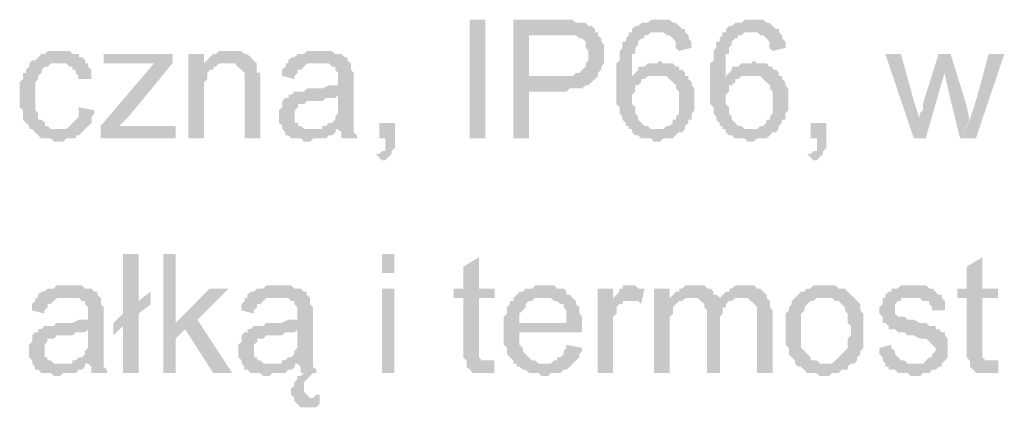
# Model space of a CAD drawing. Header units: millimetres. Extents: x -523 to 1404227, y -783705 to 1038705.
# Tile 130 of 256: x 406838 to 408171, y 227948 to 228473. Entities that reach past the tile are written whole.
import ezdxf

# ---------------------------------------------------------------- set-up
doc = ezdxf.new("R2010")
doc.units = ezdxf.units.MM
doc.linetypes.add('ACAD_ISO08W100', pattern=[36, 24, -3, 6, -3])
doc.layers.add('!!ELEKTRYKA', color=7, linetype='Continuous')

msp = doc.modelspace()

# ---------------------------------------------------------------- hatches: boundary and pattern name
at = {"layer": '!!ELEKTRYKA', "linetype": 'ACAD_ISO08W100'}
for points in [[(407565.16, 228472.92), (407506.24, 228472.92), (407506.24, 228312.04), (407527.41, 228312.04), (407527.41, 228375.55), (407569.77, 228375.55), (407574.37, 228375.55), (407578.05, 228375.55), (407582.66, 228379.78), (407586.34, 228379.78), (407590.95, 228379.78), (407595.55, 228379.78), (407599.23, 228379.78), (407603.84, 228384.02), (407607.52, 228384.02), (407612.12, 228388.25), (407612.12, 228388.25), (407616.73, 228392.48), (407616.73, 228392.48), (407527.41, 228396.72), (407527.41, 228451.75), (407569.77, 228451.75), (407620.41, 228455.99), (407616.73, 228455.99), (407616.73, 228460.22), (407612.12, 228464.45), (407607.52, 228464.45), (407603.84, 228468.68), (407599.23, 228468.68), (407595.55, 228468.68), (407590.95, 228468.68), (407590.95, 228468.68), (407586.34, 228472.92), (407582.66, 228472.92), (407578.05, 228472.92), (407574.37, 228472.92)], [(407704.73, 228472.92), (407701.05, 228472.92), (407696.45, 228472.92), (407692.77, 228472.92), (407688.17, 228468.69), (407683.57, 228468.69), (407679.89, 228468.69), (407675.3, 228464.46), (407671.62, 228464.46), (407667.02, 228460.22), (407667.02, 228455.99), (407701.05, 228455.99), (407701.05, 228455.99), (407704.73, 228455.99), (407709.33, 228455.99), (407713.93, 228451.76), (407717.61, 228451.76), (407722.2, 228447.52), (407722.2, 228447.52), (407725.88, 228443.29), (407725.88, 228439.05), (407725.88, 228434.82), (407730.48, 228430.58), (407747.04, 228434.82), (407747.04, 228434.82), (407747.04, 228439.05), (407747.04, 228443.29), (407743.36, 228447.52), (407743.36, 228451.76), (407738.76, 228455.99), (407738.76, 228460.22), (407735.08, 228460.22), (407730.48, 228464.46), (407730.48, 228464.46), (407725.88, 228468.69), (407722.2, 228468.69), (407717.61, 228472.92), (407713.93, 228472.92), (407709.33, 228472.92)], [(407831.67, 228472.92), (407827.99, 228472.92), (407823.39, 228472.92), (407819.72, 228472.92), (407815.12, 228468.69), (407810.53, 228468.69), (407806.85, 228468.69), (407802.26, 228464.46), (407798.58, 228464.46), (407793.99, 228460.22), (407793.99, 228455.99), (407827.99, 228455.99), (407827.99, 228455.99), (407831.67, 228455.99), (407836.26, 228455.99), (407840.86, 228451.76), (407844.53, 228451.76), (407849.13, 228447.52), (407849.13, 228447.52), (407852.8, 228443.29), (407852.8, 228439.06), (407852.8, 228434.82), (407857.4, 228430.58), (407874.86, 228434.82), (407874.86, 228434.82), (407874.86, 228439.06), (407874.86, 228443.29), (407870.26, 228447.52), (407870.26, 228451.76), (407865.67, 228455.99), (407865.67, 228460.22), (407861.99, 228460.22), (407857.4, 228464.46), (407857.4, 228464.46), (407852.8, 228468.69), (407849.13, 228468.69), (407844.53, 228472.92), (407840.86, 228472.92), (407836.26, 228472.92)], [(407620.61, 228455.98), (407569.98, 228451.74), (407569.98, 228451.74), (407578.26, 228451.74), (407582.86, 228451.74), (407586.55, 228451.74), (407586.55, 228451.74), (407591.15, 228451.74), (407595.75, 228447.51), (407599.44, 228447.51), (407604.04, 228443.28), (407604.04, 228443.28), (407604.04, 228439.05), (407604.04, 228434.81), (407607.72, 228430.58), (407607.72, 228426.34), (407607.72, 228422.11), (407607.72, 228417.87), (407604.04, 228413.65), (407604.04, 228409.41), (407599.44, 228405.18), (407599.44, 228405.18), (407595.75, 228400.94), (407591.15, 228400.94), (407586.55, 228396.71), (407582.86, 228396.71), (407578.26, 228396.71), (407574.58, 228396.71), (407569.98, 228396.71), (407527.63, 228396.71), (407616.93, 228392.47), (407620.61, 228396.71), (407620.61, 228400.94), (407625.21, 228405.18), (407625.21, 228409.41), (407628.9, 228413.65), (407628.9, 228417.87), (407628.9, 228422.11), (407628.9, 228426.34), (407628.9, 228426.34), (407628.9, 228430.58), (407628.9, 228434.81), (407628.9, 228439.05), (407625.21, 228443.28), (407625.21, 228447.51), (407620.61, 228451.74)], [(407666.78, 228456), (407662.18, 228456), (407662.18, 228456), (407662.18, 228451.76), (407658.5, 228447.53), (407658.5, 228443.29), (407653.9, 228443.29), (407653.9, 228439.06), (407653.9, 228434.83), (407650.23, 228430.59), (407650.23, 228426.36), (407650.23, 228422.13), (407650.23, 228417.9), (407645.63, 228413.66), (407645.63, 228409.42), (407645.63, 228405.19), (407645.63, 228396.73), (407645.63, 228392.5), (407645.63, 228388.26), (407645.63, 228384.02), (407645.63, 228379.79), (407645.63, 228375.56), (407645.63, 228371.33), (407645.63, 228362.86), (407645.63, 228358.63), (407650.23, 228354.39), (407650.23, 228350.16), (407650.23, 228345.92), (407653.9, 228341.69), (407653.9, 228337.46), (407653.9, 228337.46), (407658.5, 228333.23), (407658.5, 228328.99), (407662.18, 228328.99), (407662.18, 228324.75), (407666.78, 228324.75), (407666.78, 228320.52), (407671.38, 228316.29), (407675.06, 228316.29), (407679.66, 228312.06), (407683.34, 228312.06), (407687.94, 228312.06), (407692.54, 228312.06), (407696.22, 228307.82), (407700.82, 228307.82), (407700.82, 228307.82), (407704.5, 228307.82), (407709.1, 228312.06), (407713.7, 228312.06), (407717.38, 228312.06), (407721.98, 228312.06), (407725.66, 228316.29), (407725.66, 228316.29), (407730.26, 228320.52), (407734.86, 228320.52), (407738.54, 228324.75), (407700.82, 228324.75), (407696.22, 228324.75), (407692.54, 228324.75), (407687.94, 228328.99), (407683.34, 228328.99), (407683.34, 228328.99), (407679.66, 228333.23), (407675.06, 228337.46), (407675.06, 228341.69), (407671.38, 228345.92), (407671.38, 228345.92), (407671.38, 228350.16), (407671.38, 228354.39), (407666.78, 228358.63), (407666.78, 228362.86), (407666.78, 228367.09), (407666.78, 228371.33), (407671.38, 228375.56), (407671.38, 228379.79), (407671.38, 228384.02), (407675.06, 228384.02), (407679.66, 228388.26), (407679.66, 228392.5), (407683.34, 228392.5), (407666.78, 228392.5), (407666.78, 228396.73), (407666.78, 228400.96), (407666.78, 228409.42), (407666.78, 228413.66), (407666.78, 228417.9), (407666.78, 228422.13), (407666.78, 228426.36), (407671.38, 228426.36), (407671.38, 228430.59), (407671.38, 228434.83), (407675.06, 228439.06), (407675.06, 228443.29), (407679.66, 228447.53), (407683.34, 228447.53), (407683.34, 228451.76), (407687.94, 228451.76), (407692.54, 228456), (407696.22, 228456), (407700.82, 228456)], [(407793.74, 228456), (407789.14, 228456), (407789.14, 228456), (407789.14, 228451.76), (407785.46, 228447.53), (407785.46, 228443.29), (407780.87, 228443.29), (407780.87, 228439.06), (407780.87, 228434.83), (407777.19, 228430.59), (407777.19, 228426.36), (407777.19, 228422.13), (407777.19, 228417.9), (407772.6, 228413.66), (407772.6, 228409.42), (407772.6, 228405.2), (407772.6, 228396.73), (407772.6, 228392.49), (407772.6, 228388.26), (407772.6, 228384.03), (407772.6, 228379.79), (407772.6, 228375.56), (407772.6, 228371.33), (407772.6, 228362.86), (407772.6, 228358.62), (407777.19, 228354.4), (407777.19, 228350.16), (407777.19, 228345.92), (407780.87, 228341.69), (407780.87, 228337.46), (407780.87, 228337.46), (407785.46, 228333.23), (407785.46, 228328.99), (407789.14, 228328.99), (407789.14, 228324.75), (407793.74, 228324.75), (407793.74, 228320.53), (407798.33, 228316.29), (407802.01, 228316.29), (407806.6, 228312.06), (407810.28, 228312.06), (407814.88, 228312.06), (407819.47, 228312.06), (407823.15, 228307.82), (407827.74, 228307.82), (407827.74, 228307.82), (407831.42, 228307.82), (407836.01, 228312.06), (407840.61, 228312.06), (407844.29, 228312.06), (407848.88, 228312.06), (407853.48, 228316.29), (407853.48, 228316.29), (407857.15, 228320.53), (407861.75, 228320.53), (407865.43, 228324.75), (407827.74, 228324.75), (407823.15, 228324.75), (407819.47, 228324.75), (407814.88, 228328.99), (407810.28, 228328.99), (407810.28, 228328.99), (407806.6, 228333.23), (407802.01, 228337.46), (407802.01, 228341.69), (407798.33, 228345.92), (407798.33, 228345.92), (407798.33, 228350.16), (407798.33, 228354.4), (407793.74, 228358.62), (407793.74, 228362.86), (407793.74, 228367.09), (407793.74, 228371.33), (407798.33, 228375.56), (407798.33, 228379.79), (407798.33, 228384.03), (407802.01, 228384.03), (407806.6, 228388.26), (407806.6, 228392.49), (407810.28, 228392.49), (407793.74, 228392.49), (407793.74, 228396.73), (407793.74, 228400.96), (407793.74, 228409.42), (407793.74, 228413.66), (407793.74, 228417.9), (407793.74, 228422.13), (407793.74, 228426.36), (407798.33, 228426.36), (407798.33, 228430.59), (407798.33, 228434.83), (407802.01, 228439.06), (407802.01, 228443.29), (407806.6, 228447.53), (407810.28, 228447.53), (407810.28, 228451.76), (407814.88, 228451.76), (407819.47, 228456), (407823.15, 228456), (407827.74, 228456)], [(406893.07, 228430.58), (406888.44, 228430.58), (406883.82, 228430.58), (406880.12, 228430.58), (406875.5, 228430.58), (406871.8, 228426.34), (406867.17, 228426.34), (406862.55, 228422.11), (406862.55, 228422.11), (406858.85, 228417.88), (406854.22, 228417.88), (406850.52, 228413.64), (406850.52, 228409.41), (406845.9, 228405.17), (406845.9, 228400.95), (406842.2, 228400.95), (406842.2, 228396.71), (406842.2, 228392.47), (406837.58, 228388.25), (406837.58, 228384.01), (406837.58, 228379.78), (406837.58, 228375.54), (406837.58, 228371.31), (406837.58, 228362.84), (406837.58, 228358.61), (406837.58, 228354.38), (406842.2, 228350.14), (406842.2, 228345.91), (406842.2, 228341.67), (406842.2, 228337.44), (406845.9, 228333.21), (406845.9, 228333.21), (406850.52, 228328.97), (406850.52, 228324.75), (406888.44, 228324.75), (406888.44, 228324.75), (406883.82, 228324.75), (406880.12, 228324.75), (406875.5, 228328.97), (406871.8, 228328.97), (406871.8, 228333.21), (406867.17, 228337.44), (406867.17, 228337.44), (406862.55, 228337.44), (406862.55, 228341.67), (406862.55, 228345.91), (406858.85, 228350.14), (406858.85, 228354.38), (406858.85, 228358.61), (406858.85, 228362.84), (406858.85, 228371.31), (406858.85, 228371.31), (406858.85, 228375.54), (406858.85, 228379.78), (406858.85, 228384.01), (406858.85, 228388.25), (406862.55, 228392.47), (406862.55, 228396.71), (406867.17, 228400.95), (406867.17, 228405.17), (406867.17, 228405.17), (406871.8, 228409.41), (406875.5, 228409.41), (406880.12, 228413.64), (406883.82, 228413.64), (406888.44, 228413.64), (406893.07, 228413.64), (406926.36, 228413.64), (406926.36, 228417.88), (406922.66, 228422.11), (406918.04, 228422.11), (406918.04, 228426.34), (406913.41, 228426.34), (406909.72, 228426.34), (406905.09, 228430.58), (406901.39, 228430.58), (406896.77, 228430.58)], [(407044.78, 228426.35), (406951.43, 228426.35), (406951.43, 228413.66), (406997.64, 228413.66), (407002.26, 228413.66), (407006.88, 228413.66), (407010.58, 228413.66), (407015.2, 228413.66), (407018.9, 228413.66), (407044.78, 228413.66)], [(407087.22, 228426.35), (407065.98, 228426.35), (407065.98, 228312.04), (407087.22, 228312.04), (407087.22, 228375.55), (407087.22, 228379.78), (407087.22, 228384.02), (407087.22, 228388.25), (407091.84, 228392.49), (407091.84, 228396.72), (407091.84, 228400.94), (407095.53, 228405.18), (407095.53, 228405.18), (407100.15, 228405.18), (407100.15, 228409.41), (407103.84, 228409.41), (407087.22, 228409.41)], [(407120.85, 228430.6), (407120.85, 228430.6), (407116.23, 228430.6), (407112.54, 228430.6), (407107.92, 228430.6), (407103.3, 228426.36), (407099.61, 228426.36), (407094.99, 228422.13), (407094.99, 228422.13), (407091.3, 228417.89), (407086.68, 228413.67), (407116.23, 228413.67), (407120.85, 228413.67), (407124.54, 228413.67), (407129.16, 228413.67), (407132.85, 228409.43), (407132.85, 228409.43), (407137.47, 228405.2), (407142.08, 228400.96), (407142.08, 228400.96), (407142.08, 228396.73), (407142.08, 228392.49), (407142.08, 228388.26), (407142.08, 228384.03), (407142.08, 228312.06), (407163.32, 228312.06), (407163.32, 228384.03), (407163.32, 228384.03), (407163.32, 228392.49), (407163.32, 228396.73), (407163.32, 228400.96), (407158.7, 228400.96), (407158.7, 228405.2), (407158.7, 228409.43), (407158.7, 228413.67), (407154.09, 228417.89), (407154.09, 228417.89), (407150.39, 228422.13), (407145.78, 228426.36), (407142.08, 228426.36), (407142.08, 228426.36), (407137.47, 228430.6), (407132.85, 228430.6), (407124.54, 228430.6)], [(407243.67, 228430.59), (407239.06, 228430.59), (407235.37, 228430.59), (407230.76, 228430.59), (407227.07, 228430.59), (407222.45, 228426.36), (407217.84, 228426.36), (407214.15, 228426.36), (407209.54, 228422.12), (407205.85, 228422.12), (407201.23, 228417.89), (407201.23, 228413.65), (407239.06, 228413.65), (407243.67, 228413.65), (407247.36, 228413.65), (407251.98, 228413.65), (407256.59, 228413.65), (407260.28, 228409.42), (407264.89, 228409.42), (407264.89, 228405.19), (407264.89, 228405.19), (407268.59, 228400.96), (407268.59, 228396.72), (407268.59, 228392.49), (407268.59, 228392.49), (407268.59, 228384.02), (407264.89, 228384.02), (407260.28, 228384.02), (407260.28, 228384.02), (407256.59, 228384.02), (407247.36, 228379.78), (407243.67, 228379.78), (407239.06, 228379.78), (407235.37, 228379.78), (407227.07, 228379.78), (407222.45, 228375.56), (407217.84, 228375.56), (407217.84, 228375.56), (407214.15, 228375.56), (407209.54, 228375.56), (407205.85, 228371.32), (407268.59, 228371.32), (407268.59, 228362.85), (407268.59, 228358.62), (407268.59, 228354.38), (407268.59, 228350.16), (407268.59, 228345.92), (407264.89, 228341.69), (407264.89, 228341.69), (407264.89, 228337.45), (407260.28, 228333.22), (407256.59, 228333.22), (407251.98, 228328.98), (407247.36, 228328.98), (407247.36, 228324.75), (407268.59, 228324.75), (407268.59, 228324.75), (407273.2, 228320.52), (407273.2, 228316.29), (407273.2, 228312.05), (407294.42, 228312.05), (407294.42, 228312.05), (407294.42, 228316.29), (407289.81, 228320.52), (407289.81, 228324.75), (407289.81, 228328.98), (407289.81, 228328.98), (407289.81, 228333.22), (407289.81, 228337.45), (407289.81, 228341.69), (407289.81, 228345.92), (407289.81, 228354.38), (407289.81, 228358.62), (407289.81, 228388.25), (407289.81, 228388.25), (407289.81, 228392.49), (407289.81, 228396.72), (407289.81, 228400.96), (407286.12, 228405.19), (407286.12, 228405.19), (407286.12, 228409.42), (407286.12, 228413.65), (407281.5, 228417.89), (407281.5, 228422.12), (407277.81, 228422.12), (407273.2, 228426.36), (407268.59, 228426.36), (407264.89, 228426.36), (407260.28, 228430.59), (407256.59, 228430.59), (407251.98, 228430.59), (407247.36, 228430.59)], [(408031.08, 228426.35), (408009.97, 228426.35), (408048.51, 228312.05), (408056.77, 228337.45), (408048.51, 228362.85)], [(408098.38, 228426.36), (408081.87, 228426.36), (408060.77, 228358.62), (408060.77, 228354.39), (408060.77, 228350.15), (408056.18, 228345.92), (408056.18, 228341.69), (408056.18, 228337.46), (408056.18, 228337.46), (408047.93, 228312.05), (408064.44, 228312.05), (408090.13, 228400.95)], [(408098.27, 228426.37), (408090.02, 228400.96), (408094.6, 228379.79), (408111.11, 228312.06), (408123.95, 228337.47), (408119.37, 228358.63)], [(408171.02, 228426.36), (408149.93, 228426.36), (408132.5, 228362.85), (408124.25, 228337.45), (408111.41, 228312.06), (408132.5, 228312.06)], [(406926.3, 228413.66), (406892.09, 228413.66), (406892.09, 228413.66), (406896.71, 228413.66), (406900.41, 228413.66), (406905.03, 228409.42), (406908.73, 228409.42), (406908.73, 228405.2), (406913.35, 228405.2), (406913.35, 228400.96), (406917.05, 228396.73), (406917.05, 228392.49), (406934.62, 228392.49), (406934.62, 228396.73), (406934.62, 228400.96), (406934.62, 228405.2), (406930, 228409.42), (406930, 228413.66)], [(407044.33, 228413.66), (407019.38, 228413.66), (406947.29, 228328.98), (406947.29, 228312.05), (406972.25, 228328.98), (406985.19, 228341.69)], [(407086.68, 228413.67), (407086.68, 228409.43), (407103.3, 228409.43), (407107.92, 228413.67), (407112.54, 228413.67), (407116.23, 228413.67)], [(407201.26, 228413.65), (407197.57, 228413.65), (407197.57, 228409.42), (407192.95, 228405.18), (407192.95, 228400.95), (407192.95, 228396.71), (407209.56, 228392.49), (407209.56, 228396.71), (407214.17, 228400.95), (407214.17, 228405.18), (407218.79, 228405.18), (407222.48, 228409.42), (407222.48, 228409.42), (407227.09, 228413.65), (407230.78, 228413.65), (407235.4, 228413.65), (407239.09, 228413.65)], [(407704.73, 228417.89), (407704.73, 228417.89), (407701.05, 228413.65), (407696.45, 228413.65), (407692.77, 228413.65), (407688.17, 228413.65), (407683.57, 228409.42), (407679.89, 228409.42), (407675.3, 228409.42), (407675.3, 228405.19), (407671.62, 228400.95), (407667.02, 228396.72), (407667.02, 228392.49), (407683.57, 228392.49), (407688.17, 228396.72), (407692.77, 228396.72), (407696.45, 228396.72), (407701.05, 228396.72), (407738.76, 228400.95), (407735.08, 228405.19), (407730.48, 228405.19), (407730.48, 228409.42), (407725.88, 228409.42), (407722.2, 228413.65), (407717.61, 228413.65), (407713.93, 228413.65), (407709.33, 228413.65)], [(407831.67, 228417.88), (407831.67, 228417.88), (407827.99, 228413.66), (407823.39, 228413.66), (407819.72, 228413.66), (407815.12, 228413.66), (407810.53, 228409.42), (407806.85, 228409.42), (407802.26, 228409.42), (407802.26, 228405.18), (407798.58, 228400.96), (407793.99, 228396.72), (407793.99, 228392.48), (407810.53, 228392.48), (407815.12, 228396.72), (407819.72, 228396.72), (407823.39, 228396.72), (407827.99, 228396.72), (407865.67, 228400.96), (407861.99, 228405.18), (407857.4, 228405.18), (407857.4, 228409.42), (407852.8, 228409.42), (407849.13, 228413.66), (407844.53, 228413.66), (407840.86, 228413.66), (407836.26, 228413.66)], [(407738.53, 228400.96), (407700.83, 228396.72), (407705.43, 228396.72), (407709.11, 228396.72), (407713.7, 228396.72), (407717.38, 228392.49), (407717.38, 228392.49), (407721.98, 228388.26), (407721.98, 228388.26), (407726.58, 228384.02), (407726.58, 228379.79), (407730.26, 228375.56), (407730.26, 228371.32), (407730.26, 228367.09), (407730.26, 228362.85), (407730.26, 228358.62), (407730.26, 228354.39), (407730.26, 228350.15), (407730.26, 228345.92), (407726.58, 228341.69), (407726.58, 228337.45), (407721.98, 228337.45), (407721.98, 228333.22), (407717.38, 228328.98), (407713.7, 228328.98), (407709.11, 228324.75), (407705.43, 228324.75), (407700.83, 228324.75), (407738.53, 228324.75), (407738.53, 228328.98), (407743.13, 228333.22), (407743.13, 228337.45), (407747.73, 228337.45), (407747.73, 228341.69), (407747.73, 228345.92), (407751.41, 228350.15), (407751.41, 228354.39), (407751.41, 228358.62), (407751.41, 228362.85), (407751.41, 228367.09), (407751.41, 228371.32), (407751.41, 228375.56), (407751.41, 228379.79), (407747.73, 228384.02), (407747.73, 228388.26), (407743.13, 228392.49), (407743.13, 228396.72), (407738.53, 228396.72)], [(407865.47, 228400.95), (407827.8, 228396.73), (407832.39, 228396.73), (407836.07, 228396.73), (407840.66, 228396.73), (407844.34, 228392.49), (407844.34, 228392.49), (407848.93, 228388.26), (407848.93, 228388.26), (407853.53, 228384.02), (407853.53, 228379.78), (407857.2, 228375.56), (407857.2, 228371.32), (407857.2, 228367.09), (407857.2, 228362.85), (407857.2, 228358.62), (407857.2, 228354.39), (407857.2, 228350.15), (407857.2, 228345.92), (407853.53, 228341.69), (407853.53, 228337.46), (407848.93, 228337.46), (407848.93, 228333.22), (407844.34, 228328.98), (407840.66, 228328.98), (407836.07, 228324.76), (407832.39, 228324.76), (407827.8, 228324.76), (407865.47, 228324.76), (407865.47, 228328.98), (407870.06, 228333.22), (407870.06, 228337.46), (407874.66, 228337.46), (407874.66, 228341.69), (407874.66, 228345.92), (407878.33, 228350.15), (407878.33, 228354.39), (407878.33, 228358.62), (407878.33, 228362.85), (407878.33, 228367.09), (407878.33, 228371.32), (407878.33, 228375.56), (407878.33, 228379.78), (407874.66, 228384.02), (407874.66, 228388.26), (407870.06, 228392.49), (407870.06, 228396.73), (407865.47, 228396.73)], [(407205.42, 228371.31), (407201.73, 228371.31), (407201.73, 228367.08), (407197.12, 228367.08), (407193.43, 228362.85), (407193.43, 228358.61), (407193.43, 228354.38), (407188.81, 228350.14), (407188.81, 228345.92), (407188.81, 228341.68), (407188.81, 228341.68), (407188.81, 228337.45), (407188.81, 228333.21), (407193.43, 228328.98), (407193.43, 228324.75), (407197.12, 228320.51), (407197.12, 228320.51), (407197.12, 228316.28), (407201.73, 228316.28), (407205.42, 228312.04), (407210.03, 228312.04), (407214.65, 228312.04), (407218.34, 228312.04), (407222.95, 228307.81), (407226.64, 228307.81), (407231.26, 228307.81), (407234.95, 228312.04), (407239.56, 228312.04), (407244.17, 228312.04), (407247.87, 228312.04), (407252.48, 228312.04), (407256.17, 228316.28), (407260.78, 228316.28), (407265.4, 228320.51), (407265.4, 228324.75), (407231.26, 228324.75), (407231.26, 228324.75), (407226.64, 228324.75), (407222.95, 228324.75), (407218.34, 228328.98), (407214.65, 228328.98), (407214.65, 228333.21), (407210.03, 228333.21), (407210.03, 228337.45), (407210.03, 228341.68), (407210.03, 228345.92), (407210.03, 228350.14), (407214.65, 228354.38), (407214.65, 228354.38), (407214.65, 228358.61), (407218.34, 228358.61), (407222.95, 228358.61), (407226.64, 228362.85), (407231.26, 228362.85), (407234.95, 228362.85), (407239.56, 228362.85), (407244.17, 228362.85), (407247.87, 228362.85), (407252.48, 228367.08), (407256.17, 228367.08), (407260.78, 228367.08), (407265.4, 228367.08), (407269.09, 228371.31)], [(406917.51, 228354.39), (406917.51, 228350.15), (406917.51, 228345.92), (406917.51, 228341.68), (406913.81, 228337.45), (406913.81, 228337.45), (406909.18, 228333.22), (406905.48, 228328.98), (406905.48, 228328.98), (406900.86, 228324.75), (406896.24, 228324.75), (406887.91, 228324.75), (406850, 228324.75), (406854.62, 228324.75), (406858.32, 228320.51), (406862.94, 228316.29), (406862.94, 228316.29), (406866.64, 228312.05), (406871.27, 228312.05), (406874.97, 228312.05), (406879.59, 228312.05), (406884.21, 228307.81), (406892.54, 228307.81), (406896.24, 228307.81), (406900.86, 228312.05), (406905.48, 228312.05), (406909.18, 228312.05), (406913.81, 228312.05), (406913.81, 228316.29), (406917.51, 228316.29), (406922.13, 228320.51), (406922.13, 228320.51), (406925.83, 228324.75), (406930.45, 228328.98), (406930.45, 228328.98), (406935.08, 228333.22), (406935.08, 228337.45), (406935.08, 228341.68), (406938.78, 228345.92), (406938.78, 228350.15)], [(407048.96, 228328.98), (406998.12, 228328.98), (406993.5, 228328.98), (406989.81, 228328.98), (406985.19, 228328.98), (406981.49, 228328.98), (406976.87, 228328.98), (406972.25, 228328.98), (406947.29, 228312.05), (407048.96, 228312.05)], [(407345.74, 228333.22), (407324.53, 228333.22), (407324.53, 228312.04), (407332.83, 228312.04), (407332.83, 228307.81), (407332.83, 228303.58), (407332.83, 228299.35), (407332.83, 228295.12), (407328.22, 228295.12), (407324.53, 228290.88), (407319.92, 228290.88), (407328.22, 228282.41), (407328.22, 228282.41), (407332.83, 228282.41), (407336.52, 228286.65), (407336.52, 228286.65), (407341.13, 228290.88), (407341.13, 228295.12), (407345.74, 228299.35), (407345.74, 228303.58), (407345.74, 228307.81), (407345.74, 228312.04)], [(407930.11, 228333.21), (407908.99, 228333.21), (407908.99, 228312.04), (407917.25, 228312.04), (407917.25, 228307.8), (407917.25, 228303.57), (407917.25, 228299.34), (407917.25, 228295.1), (407912.66, 228295.1), (407908.99, 228290.87), (407904.39, 228290.87), (407912.66, 228282.4), (407912.66, 228282.4), (407917.25, 228282.4), (407920.92, 228286.64), (407920.92, 228286.64), (407925.52, 228290.87), (407925.52, 228295.1), (407930.11, 228299.34), (407930.11, 228303.57), (407930.11, 228307.8), (407930.11, 228312.04)], [(406998.74, 228155.4), (406977.48, 228155.4), (406977.48, 228074.97), (406964.55, 228062.27), (406977.48, 228058.03), (406977.48, 227994.54), (406998.74, 227994.54), (406998.74, 228074.97), (407015.37, 228087.67), (406998.74, 228091.9)], [(407048.8, 228155.41), (407032.17, 228155.41), (407032.17, 227994.54), (407048.8, 227994.54), (407048.8, 228041.1), (407061.73, 228053.8), (407048.8, 228062.27)], [(407459.59, 228151.19), (407438.4, 228138.49), (407438.4, 228108.85), (407425.5, 228108.85), (407425.5, 228096.15), (407438.4, 228096.15), (407438.4, 228028.41), (407438.4, 228028.41), (407438.4, 228019.95), (407438.4, 228015.72), (407442.08, 228011.48), (407472.48, 228011.48), (407467.88, 228011.48), (407463.27, 228011.48), (407463.27, 228011.48), (407459.59, 228015.72), (407459.59, 228015.72), (407459.59, 228019.95), (407459.59, 228028.41), (407459.59, 228096.15), (407480.77, 228096.15), (407480.77, 228108.85), (407459.59, 228108.85)], [(408141.2, 228151.18), (408120.11, 228138.48), (408120.11, 228108.85), (408107.27, 228108.85), (408107.27, 228096.15), (408120.11, 228096.15), (408120.11, 228028.41), (408120.11, 228028.41), (408120.11, 228019.94), (408120.11, 228015.71), (408123.78, 228011.48), (408154.04, 228011.48), (408149.46, 228011.48), (408145.79, 228011.48), (408145.79, 228011.48), (408141.2, 228015.71), (408141.2, 228015.71), (408141.2, 228019.94), (408141.2, 228028.41), (408141.2, 228096.15), (408162.29, 228096.15), (408162.29, 228108.85), (408141.2, 228108.85)], [(406904.95, 228113.08), (406900.33, 228113.08), (406896.63, 228113.08), (406892.01, 228113.08), (406887.39, 228113.08), (406883.69, 228108.85), (406879.06, 228108.85), (406875.36, 228108.85), (406870.74, 228104.62), (406867.04, 228104.62), (406862.42, 228100.39), (406862.42, 228096.15), (406900.33, 228096.15), (406904.95, 228096.15), (406908.65, 228096.15), (406913.28, 228096.15), (406917.9, 228096.15), (406921.6, 228091.92), (406926.22, 228091.92), (406926.22, 228087.68), (406926.22, 228087.68), (406929.92, 228083.46), (406929.92, 228079.22), (406929.92, 228074.98), (406929.92, 228074.98), (406929.92, 228066.51), (406926.22, 228066.51), (406921.6, 228066.51), (406921.6, 228066.51), (406917.9, 228066.51), (406908.65, 228062.29), (406904.95, 228062.29), (406900.33, 228062.29), (406896.63, 228062.29), (406887.39, 228062.29), (406883.69, 228058.05), (406879.06, 228058.05), (406879.06, 228058.05), (406875.36, 228058.05), (406870.74, 228058.05), (406867.04, 228053.82), (406929.92, 228053.82), (406929.92, 228045.35), (406929.92, 228041.11), (406929.92, 228036.89), (406929.92, 228032.65), (406929.92, 228028.42), (406926.22, 228024.18), (406926.22, 228024.18), (406926.22, 228019.95), (406921.6, 228015.72), (406917.9, 228015.72), (406913.28, 228011.49), (406908.65, 228011.49), (406908.65, 228007.25), (406929.92, 228007.25), (406929.92, 228007.25), (406934.55, 228003.01), (406934.55, 227998.78), (406934.55, 227994.55), (406955.81, 227994.55), (406955.81, 227994.55), (406955.81, 227998.78), (406951.19, 228003.01), (406951.19, 228007.25), (406951.19, 228011.49), (406951.19, 228011.49), (406951.19, 228015.72), (406951.19, 228019.95), (406951.19, 228024.18), (406951.19, 228028.42), (406951.19, 228036.89), (406951.19, 228041.11), (406951.19, 228070.75), (406951.19, 228070.75), (406951.19, 228074.98), (406951.19, 228079.22), (406951.19, 228083.46), (406947.49, 228087.68), (406947.49, 228087.68), (406947.49, 228091.92), (406947.49, 228096.15), (406942.87, 228100.39), (406942.87, 228104.62), (406938.24, 228104.62), (406934.55, 228108.85), (406929.92, 228108.85), (406926.22, 228108.85), (406921.6, 228113.08), (406917.9, 228113.08), (406913.28, 228113.08), (406908.65, 228113.08)], [(407188.49, 228113.09), (407183.87, 228113.09), (407180.18, 228113.09), (407175.56, 228113.09), (407171.87, 228113.09), (407167.26, 228108.85), (407162.64, 228108.85), (407158.95, 228108.85), (407154.34, 228104.62), (407150.64, 228104.62), (407146.03, 228100.39), (407146.03, 228096.15), (407183.87, 228096.15), (407188.49, 228096.15), (407192.18, 228096.15), (407196.79, 228096.15), (407201.41, 228096.15), (407205.1, 228091.92), (407209.71, 228091.92), (407209.71, 228087.69), (407209.71, 228087.69), (407213.41, 228083.45), (407213.41, 228079.22), (407213.41, 228074.99), (407213.41, 228074.99), (407213.41, 228066.52), (407209.71, 228066.52), (407205.1, 228066.52), (407205.1, 228066.52), (407201.41, 228066.52), (407192.18, 228062.29), (407188.49, 228062.29), (407183.87, 228062.29), (407180.18, 228062.29), (407171.87, 228062.29), (407167.26, 228058.05), (407162.64, 228058.05), (407162.64, 228058.05), (407158.95, 228058.05), (407154.34, 228058.05), (407150.64, 228053.82), (407213.41, 228053.82), (407213.41, 228045.35), (407213.41, 228041.12), (407213.41, 228036.89), (407213.41, 228032.65), (407213.41, 228028.42), (407209.71, 228024.19), (407209.71, 228024.19), (407209.71, 228019.95), (407205.1, 228015.71), (407201.41, 228015.71), (407196.79, 228011.49), (407192.18, 228011.49), (407192.18, 228007.25), (407213.41, 228007.25), (407213.41, 228007.25), (407218.02, 228003.01), (407218.02, 227998.79), (407218.02, 227994.55), (407222.64, 227994.55), (407218.02, 227990.31), (407213.41, 227990.31), (407213.41, 227986.09), (407209.71, 227981.85), (407209.71, 227981.85), (407209.71, 227977.61), (407205.1, 227973.39), (407205.1, 227969.15), (407205.1, 227964.91), (407209.71, 227960.69), (407234.63, 227960.69), (407230.94, 227960.69), (407226.33, 227964.91), (407226.33, 227964.91), (407222.64, 227969.15), (407222.64, 227973.39), (407222.64, 227977.61), (407222.64, 227981.85), (407226.33, 227986.09), (407226.33, 227986.09), (407230.94, 227990.31), (407230.94, 227990.31), (407234.63, 227994.55), (407239.25, 227994.55), (407239.25, 227994.55), (407239.25, 227998.79), (407234.63, 228003.01), (407234.63, 228007.25), (407234.63, 228011.49), (407234.63, 228011.49), (407234.63, 228015.71), (407234.63, 228019.95), (407234.63, 228024.19), (407234.63, 228028.42), (407234.63, 228036.89), (407234.63, 228041.12), (407234.63, 228070.75), (407234.63, 228070.75), (407234.63, 228074.99), (407234.63, 228079.22), (407234.63, 228083.45), (407230.94, 228087.69), (407230.94, 228087.69), (407230.94, 228091.92), (407230.94, 228096.15), (407226.33, 228100.39), (407226.33, 228104.62), (407222.64, 228104.62), (407218.02, 228108.85), (407213.41, 228108.85), (407209.71, 228108.85), (407205.1, 228113.09), (407201.41, 228113.09), (407196.79, 228113.09), (407192.18, 228113.09)], [(407548.59, 228113.08), (407543.99, 228113.08), (407540.3, 228113.08), (407535.7, 228113.08), (407532.02, 228108.84), (407527.41, 228108.84), (407522.81, 228108.84), (407519.13, 228104.61), (407514.52, 228104.61), (407510.84, 228100.38), (407506.24, 228096.14), (407548.59, 228096.14), (407548.59, 228096.14), (407553.19, 228096.14), (407556.88, 228096.14), (407561.48, 228091.91), (407565.16, 228091.91), (407569.77, 228087.67), (407574.37, 228087.67), (407574.37, 228083.45), (407574.37, 228083.45), (407578.05, 228079.21), (407578.05, 228074.98), (407578.05, 228070.74), (407578.05, 228062.28), (407514.52, 228062.28), (407599.23, 228062.28), (407599.23, 228066.5), (407599.23, 228070.74), (407595.55, 228074.98), (407595.55, 228079.21), (407595.55, 228083.45), (407590.95, 228087.67), (407590.95, 228091.91), (407586.34, 228096.14), (407586.34, 228096.14), (407582.66, 228100.38), (407578.05, 228100.38), (407578.05, 228104.61), (407574.37, 228108.84), (407569.77, 228108.84), (407565.16, 228108.84), (407561.48, 228113.08), (407556.88, 228113.08), (407553.19, 228113.08)], [(407667.24, 228113.09), (407667.24, 228113.09), (407658.04, 228113.09), (407654.36, 228113.09), (407654.36, 228108.84), (407649.76, 228108.84), (407649.76, 228104.61), (407646.09, 228100.38), (407641.49, 228096.15), (407641.49, 228091.92), (407662.64, 228091.92), (407667.24, 228091.92), (407670.92, 228091.92), (407675.52, 228091.92), (407679.2, 228087.69), (407683.8, 228108.84), (407679.2, 228108.84), (407675.52, 228108.84), (407670.92, 228113.09), (407670.92, 228113.09)], [(407752.1, 228113.07), (407747.5, 228113.07), (407743.83, 228113.07), (407739.23, 228113.07), (407734.63, 228108.84), (407730.95, 228108.84), (407730.95, 228104.6), (407726.36, 228104.6), (407722.68, 228100.37), (407718.08, 228096.13), (407747.5, 228096.13), (407747.5, 228096.13), (407752.1, 228096.13), (407755.78, 228096.13), (407760.38, 228091.9), (407786.12, 228091.9), (407786.12, 228096.13), (407781.52, 228100.37), (407776.93, 228100.37), (407776.93, 228104.6), (407773.25, 228108.84), (407773.25, 228108.84), (407768.65, 228108.84), (407764.97, 228113.07), (407760.38, 228113.07), (407755.78, 228113.07)], [(407819.71, 228113.07), (407815.12, 228113.07), (407811.44, 228113.07), (407806.84, 228113.07), (407802.25, 228108.84), (407798.57, 228108.84), (407798.57, 228104.61), (407793.98, 228104.61), (407790.3, 228100.37), (407785.71, 228096.14), (407815.12, 228096.14), (407819.71, 228096.14), (407823.39, 228096.14), (407827.98, 228091.91), (407827.98, 228091.91), (407832.58, 228087.67), (407836.25, 228083.44), (407836.25, 228083.44), (407836.25, 228079.21), (407836.25, 228074.97), (407836.25, 228066.51), (407836.25, 227994.54), (407857.39, 227994.54), (407857.39, 228074.97), (407857.39, 228074.97), (407857.39, 228079.21), (407853.72, 228083.44), (407853.72, 228091.91), (407853.72, 228091.91), (407849.12, 228096.14), (407849.12, 228100.37), (407844.53, 228104.61), (407844.53, 228104.61), (407840.85, 228108.84), (407836.25, 228108.84), (407832.58, 228113.07), (407827.98, 228113.07), (407823.39, 228113.07)], [(407929.39, 228113.08), (407921.13, 228113.08), (407916.53, 228113.08), (407912.86, 228113.08), (407908.27, 228108.85), (407903.68, 228108.85), (407903.68, 228108.85), (407900, 228104.61), (407895.41, 228104.61), (407891.74, 228100.38), (407891.74, 228100.38), (407887.14, 228096.15), (407929.39, 228096.15), (407929.39, 228096.15), (407933.98, 228096.15), (407937.66, 228096.15), (407942.25, 228091.91), (407946.84, 228091.91), (407950.51, 228087.68), (407950.51, 228087.68), (407955.11, 228083.45), (407955.11, 228079.21), (407958.78, 228074.98), (407958.78, 228070.74), (407958.78, 228066.51), (407958.78, 228062.28), (407963.37, 228058.04), (407963.37, 228053.81), (407963.37, 228053.81), (407963.37, 228045.34), (407958.78, 228041.11), (407958.78, 228036.88), (407958.78, 228032.65), (407958.78, 228028.41), (407955.11, 228024.18), (407955.11, 228024.18), (407950.51, 228019.95), (407950.51, 228019.95), (407946.84, 228015.71), (407942.25, 228011.48), (407942.25, 228011.48), (407937.66, 228007.24), (407933.98, 228007.24), (407929.39, 228007.24), (407887.14, 228007.24), (407891.74, 228003.01), (407895.41, 228003.01), (407900, 227998.78), (407900, 227998.78), (407903.68, 227994.54), (407908.27, 227994.54), (407912.86, 227994.54), (407916.53, 227994.54), (407921.13, 227990.31), (407929.39, 227990.31), (407929.39, 227990.31), (407933.98, 227990.31), (407937.66, 227994.54), (407942.25, 227994.54), (407946.84, 227994.54), (407950.51, 227998.78), (407955.11, 227998.78), (407958.78, 227998.78), (407958.78, 228003.01), (407963.37, 228007.24), (407967.96, 228007.24), (407971.64, 228011.48), (407971.64, 228015.71), (407976.23, 228019.95), (407976.23, 228019.95), (407976.23, 228024.18), (407979.9, 228028.41), (407979.9, 228028.41), (407979.9, 228032.65), (407979.9, 228036.88), (407979.9, 228045.34), (407979.9, 228049.57), (407979.9, 228053.81), (407979.9, 228058.04), (407979.9, 228062.28), (407979.9, 228066.51), (407979.9, 228070.74), (407979.9, 228074.98), (407976.23, 228079.21), (407976.23, 228083.45), (407976.23, 228087.68), (407971.64, 228091.91), (407967.96, 228096.15), (407967.96, 228096.15), (407963.37, 228100.38), (407958.78, 228104.61), (407958.78, 228104.61), (407955.11, 228108.85), (407950.51, 228108.85), (407946.84, 228108.85), (407942.25, 228113.08), (407937.66, 228113.08), (407933.98, 228113.08)], [(408043.93, 228113.08), (408043.93, 228113.08), (408035.67, 228113.08), (408031.08, 228113.08), (408026.49, 228108.85), (408026.49, 228108.85), (408022.82, 228108.85), (408018.23, 228108.85), (408018.23, 228104.61), (408014.56, 228104.61), (408009.97, 228100.38), (408009.97, 228096.15), (408048.51, 228096.15), (408048.51, 228096.15), (408052.19, 228096.15), (408056.77, 228096.15), (408060.44, 228091.91), (408065.03, 228091.91), (408069.62, 228091.91), (408069.62, 228087.68), (408073.29, 228083.45), (408073.29, 228079.21), (408090.73, 228079.21), (408090.73, 228083.45), (408090.73, 228087.68), (408090.73, 228091.91), (408086.14, 228096.15), (408086.14, 228100.38), (408086.14, 228100.38), (408081.55, 228100.38), (408077.88, 228104.61), (408073.29, 228108.85), (408069.62, 228108.85), (408069.62, 228108.85), (408065.03, 228113.08), (408060.44, 228113.08), (408056.77, 228113.08), (408052.19, 228113.08)], [(407120.77, 228108.86), (407094.91, 228108.86), (407048.73, 228062.28), (407061.66, 228053.82), (407099.53, 227994.55), (407125.39, 227994.55), (407078.29, 228066.52)], [(407641.26, 228108.85), (407620.09, 228108.85), (407620.09, 227994.55), (407641.26, 227994.55), (407641.26, 228053.82), (407641.26, 228058.05), (407641.26, 228062.29), (407641.26, 228066.52), (407641.26, 228070.75), (407645.86, 228074.98), (407645.86, 228079.22), (407645.86, 228079.22), (407645.86, 228083.46), (407649.54, 228087.69), (407654.14, 228087.69), (407654.14, 228091.92), (407657.82, 228091.92), (407662.42, 228091.92), (407641.26, 228091.92)], [(407717.84, 228108.85), (407696.69, 228108.85), (407696.69, 227994.54), (407717.84, 227994.54), (407717.84, 228053.81), (407717.84, 228058.04), (407717.84, 228062.28), (407717.84, 228066.51), (407717.84, 228070.74), (407722.44, 228074.98), (407722.44, 228079.21), (407722.44, 228083.45), (407726.12, 228087.68), (407726.12, 228087.68), (407730.71, 228091.91), (407734.39, 228091.91), (407717.84, 228096.15)], [(406862.46, 228096.15), (406858.76, 228096.15), (406858.76, 228091.91), (406854.14, 228087.68), (406854.14, 228083.44), (406854.14, 228079.21), (406870.78, 228074.98), (406870.78, 228079.21), (406875.41, 228083.44), (406875.41, 228087.68), (406879.11, 228087.68), (406883.73, 228091.91), (406883.73, 228091.91), (406888.35, 228096.15), (406892.05, 228096.15), (406896.68, 228096.15), (406900.38, 228096.15)], [(407146.06, 228096.15), (407142.36, 228096.15), (407142.36, 228091.91), (407137.75, 228087.68), (407137.75, 228083.45), (407137.75, 228079.21), (407154.36, 228074.98), (407154.36, 228079.21), (407158.98, 228083.45), (407158.98, 228087.68), (407163.59, 228087.68), (407167.29, 228091.91), (407167.29, 228091.91), (407171.9, 228096.15), (407175.59, 228096.15), (407180.21, 228096.15), (407183.9, 228096.15)], [(407506.02, 228096.16), (407506.02, 228096.16), (407506.02, 228091.92), (407501.41, 228091.92), (407501.41, 228087.68), (407497.73, 228083.46), (407497.73, 228079.22), (407497.73, 228074.99), (407493.12, 228070.75), (407493.12, 228066.52), (407493.12, 228062.29), (407493.12, 228058.05), (407493.12, 228049.59), (407493.12, 228045.35), (407493.12, 228041.12), (407493.12, 228036.89), (407493.12, 228032.65), (407497.73, 228028.42), (407497.73, 228024.18), (407497.73, 228019.96), (407501.41, 228015.72), (407501.41, 228015.72), (407506.02, 228011.48), (407506.02, 228007.25), (407548.38, 228007.25), (407548.38, 228007.25), (407543.77, 228007.25), (407540.09, 228007.25), (407535.48, 228011.48), (407530.88, 228011.48), (407527.2, 228015.72), (407522.59, 228019.96), (407522.59, 228019.96), (407522.59, 228019.96), (407518.91, 228024.18), (407518.91, 228028.42), (407514.3, 228032.65), (407514.3, 228036.89), (407514.3, 228041.12), (407514.3, 228049.59), (407599.02, 228049.59), (407599.02, 228049.59), (407599.02, 228053.82), (407599.02, 228058.05), (407599.02, 228062.29), (407514.3, 228062.29), (407514.3, 228062.29), (407514.3, 228070.75), (407514.3, 228074.99), (407518.91, 228079.22), (407518.91, 228079.22), (407522.59, 228083.46), (407522.59, 228087.68), (407527.2, 228091.92), (407530.88, 228091.92), (407535.48, 228096.16), (407540.09, 228096.16), (407543.77, 228096.16), (407548.38, 228096.16)], [(407718.08, 228096.13), (407718.08, 228096.13), (407734.63, 228091.9), (407739.23, 228096.13), (407743.83, 228096.13), (407747.5, 228096.13)], [(407785.91, 228096.14), (407785.91, 228091.91), (407760.17, 228091.91), (407764.77, 228087.68), (407764.77, 228087.68), (407764.77, 228083.45), (407768.45, 228079.21), (407768.45, 228074.97), (407768.45, 228070.75), (407768.45, 227994.54), (407785.91, 227994.54), (407785.91, 228062.28), (407785.91, 228062.28), (407785.91, 228070.75), (407789.59, 228074.97), (407789.59, 228079.21), (407789.59, 228083.45), (407794.18, 228083.45), (407794.18, 228087.68), (407794.18, 228087.68), (407797.86, 228091.91), (407802.46, 228091.91), (407807.05, 228096.14), (407810.73, 228096.14), (407815.33, 228096.14)], [(407887.58, 228096.14), (407887.58, 228096.14), (407882.99, 228091.91), (407882.99, 228087.67), (407879.32, 228083.44), (407879.32, 228079.2), (407874.72, 228074.97), (407874.72, 228070.73), (407874.72, 228066.5), (407874.72, 228062.27), (407874.72, 228058.03), (407874.72, 228053.81), (407874.72, 228053.81), (407874.72, 228045.34), (407874.72, 228041.1), (407874.72, 228036.87), (407874.72, 228032.64), (407879.32, 228028.4), (407879.32, 228024.17), (407879.32, 228019.93), (407882.99, 228015.7), (407882.99, 228015.7), (407887.58, 228011.46), (407887.58, 228007.24), (407929.83, 228007.24), (407925.24, 228007.24), (407921.57, 228007.24), (407916.97, 228011.46), (407912.38, 228011.46), (407908.71, 228011.46), (407908.71, 228015.7), (407904.11, 228019.93), (407904.11, 228019.93), (407900.44, 228024.17), (407900.44, 228024.17), (407895.85, 228028.4), (407895.85, 228032.64), (407895.85, 228036.87), (407895.85, 228041.1), (407895.85, 228045.34), (407895.85, 228053.81), (407895.85, 228053.81), (407895.85, 228058.03), (407895.85, 228062.27), (407895.85, 228066.5), (407895.85, 228070.73), (407895.85, 228074.97), (407900.44, 228079.2), (407900.44, 228083.44), (407904.11, 228087.67), (407904.11, 228087.67), (407908.71, 228091.91), (407912.38, 228091.91), (407916.97, 228096.14), (407921.57, 228096.14), (407925.24, 228096.14), (407929.83, 228096.14)], [(408009.95, 228096.14), (408006.28, 228096.14), (408006.28, 228091.91), (408006.28, 228087.67), (408001.69, 228083.44), (408001.69, 228079.21), (408001.69, 228074.97), (408006.28, 228070.74), (408006.28, 228066.51), (408006.28, 228062.28), (408009.95, 228062.28), (408014.54, 228058.04), (408014.54, 228053.8), (408018.21, 228053.8), (408018.21, 228053.8), (408022.8, 228053.8), (408027.39, 228049.57), (408031.06, 228049.57), (408035.65, 228049.57), (408040.24, 228045.33), (408043.91, 228045.33), (408048.5, 228045.33), (408056.76, 228041.1), (408061.34, 228041.1), (408065.01, 228041.1), (408069.6, 228036.87), (408069.6, 228036.87), (408073.27, 228032.63), (408073.27, 228032.63), (408077.86, 228028.4), (408077.86, 228024.17), (408073.27, 228019.94), (408073.27, 228015.7), (408069.6, 228015.7), (408065.01, 228011.47), (408065.01, 228011.47), (408061.34, 228007.24), (408056.76, 228007.24), (408048.5, 228007.24), (408009.95, 228007.24), (408009.95, 228003), (408014.54, 228003), (408014.54, 227998.77), (408018.21, 227998.77), (408022.8, 227998.77), (408027.39, 227994.54), (408031.06, 227994.54), (408035.65, 227994.54), (408040.24, 227994.54), (408043.91, 227990.3), (408048.5, 227990.3), (408052.17, 227990.3), (408056.76, 227990.3), (408061.34, 227994.54), (408065.01, 227994.54), (408069.6, 227994.54), (408073.27, 227998.77), (408077.86, 227998.77), (408082.45, 228003), (408086.12, 228003), (408086.12, 228007.24), (408090.71, 228011.47), (408090.71, 228011.47), (408094.38, 228015.7), (408094.38, 228019.94), (408094.38, 228024.17), (408094.38, 228028.4), (408094.38, 228028.4), (408094.38, 228032.63), (408094.38, 228036.87), (408094.38, 228041.1), (408090.71, 228045.33), (408090.71, 228049.57), (408086.12, 228049.57), (408082.45, 228053.8), (408077.86, 228053.8), (408077.86, 228058.04), (408073.27, 228058.04), (408069.6, 228058.04), (408065.01, 228062.28), (408061.34, 228062.28), (408056.76, 228062.28), (408048.5, 228066.51), (408048.5, 228066.51), (408043.91, 228066.51), (408040.24, 228066.51), (408035.65, 228070.74), (408031.06, 228070.74), (408031.06, 228070.74), (408027.39, 228070.74), (408022.8, 228074.97), (408022.8, 228079.21), (408022.8, 228083.44), (408022.8, 228083.44), (408022.8, 228087.67), (408027.39, 228091.91), (408031.06, 228091.91), (408031.06, 228096.14), (408035.65, 228096.14), (408040.24, 228096.14), (408048.5, 228096.14)], [(406866.64, 228053.81), (406862.94, 228053.81), (406862.94, 228049.58), (406858.32, 228049.58), (406854.62, 228045.34), (406854.62, 228041.11), (406854.62, 228036.88), (406850, 228032.64), (406850, 228028.41), (406850, 228024.17), (406850, 228024.17), (406850, 228019.94), (406850, 228015.71), (406854.62, 228011.48), (406854.62, 228007.24), (406858.32, 228003), (406858.32, 228003), (406858.32, 227998.78), (406862.94, 227998.78), (406866.64, 227994.54), (406871.27, 227994.54), (406874.97, 227994.54), (406879.59, 227994.54), (406884.21, 227990.31), (406887.91, 227990.31), (406892.54, 227990.31), (406896.24, 227994.54), (406900.86, 227994.54), (406905.48, 227994.54), (406909.18, 227994.54), (406913.81, 227994.54), (406917.51, 227998.78), (406922.13, 227998.78), (406925.83, 228003), (406925.83, 228007.24), (406892.54, 228007.24), (406892.54, 228007.24), (406887.91, 228007.24), (406884.21, 228007.24), (406879.59, 228011.48), (406874.97, 228011.48), (406874.97, 228015.71), (406871.27, 228015.71), (406871.27, 228019.94), (406871.27, 228024.17), (406871.27, 228028.41), (406871.27, 228032.64), (406874.97, 228036.88), (406874.97, 228036.88), (406874.97, 228041.11), (406879.59, 228041.11), (406884.21, 228041.11), (406887.91, 228045.34), (406892.54, 228045.34), (406896.24, 228045.34), (406900.86, 228045.34), (406905.48, 228045.34), (406909.18, 228045.34), (406913.81, 228049.58), (406917.51, 228049.58), (406922.13, 228049.58), (406925.83, 228049.58), (406930.45, 228053.81)], [(407150.22, 228053.81), (407146.53, 228053.81), (407146.53, 228049.58), (407141.92, 228049.58), (407138.22, 228045.34), (407138.22, 228041.11), (407138.22, 228036.88), (407133.61, 228032.64), (407133.61, 228028.41), (407133.61, 228024.18), (407133.61, 228024.18), (407133.61, 228019.94), (407133.61, 228015.71), (407138.22, 228011.48), (407138.22, 228007.24), (407141.92, 228003.01), (407141.92, 228003.01), (407141.92, 227998.78), (407146.53, 227998.78), (407150.22, 227994.54), (407154.84, 227994.54), (407159.45, 227994.54), (407163.15, 227994.54), (407167.76, 227990.31), (407171.45, 227990.31), (407176.07, 227990.31), (407179.76, 227994.54), (407184.38, 227994.54), (407188.99, 227994.54), (407192.68, 227994.54), (407197.3, 227994.54), (407200.99, 227998.78), (407205.61, 227998.78), (407210.22, 228003.01), (407210.22, 228007.24), (407176.07, 228007.24), (407176.07, 228007.24), (407171.45, 228007.24), (407167.76, 228007.24), (407163.15, 228011.48), (407159.45, 228011.48), (407159.45, 228015.71), (407154.84, 228015.71), (407154.84, 228019.94), (407154.84, 228024.18), (407154.84, 228028.41), (407154.84, 228032.64), (407159.45, 228036.88), (407159.45, 228036.88), (407159.45, 228041.11), (407163.15, 228041.11), (407167.76, 228041.11), (407171.45, 228045.34), (407176.07, 228045.34), (407179.76, 228045.34), (407184.38, 228045.34), (407188.99, 228045.34), (407192.68, 228045.34), (407197.3, 228049.58), (407200.99, 228049.58), (407205.61, 228049.58), (407210.22, 228049.58), (407213.91, 228053.81)], [(407578.05, 228032.64), (407578.05, 228028.4), (407574.37, 228024.18), (407574.37, 228019.94), (407569.77, 228015.71), (407565.16, 228015.71), (407565.16, 228011.47), (407561.48, 228011.47), (407556.88, 228007.24), (407553.19, 228007.24), (407548.59, 228007.24), (407506.24, 228007.24), (407510.84, 228007.24), (407510.84, 228003.01), (407514.52, 228003.01), (407519.13, 227998.77), (407522.81, 227998.77), (407527.41, 227994.54), (407532.02, 227994.54), (407535.7, 227994.54), (407540.3, 227994.54), (407543.99, 227990.3), (407548.59, 227990.3), (407553.19, 227990.3), (407556.88, 227994.54), (407561.48, 227994.54), (407565.16, 227994.54), (407569.77, 227994.54), (407574.37, 227998.77), (407578.05, 227998.77), (407582.66, 228003.01), (407582.66, 228003.01), (407586.34, 228007.24), (407590.95, 228011.47), (407590.95, 228011.47), (407595.55, 228015.71), (407595.55, 228019.94), (407599.23, 228024.18), (407599.23, 228028.4)], [(408018.21, 228032.63), (408001.69, 228028.4), (408001.69, 228028.4), (408001.69, 228024.17), (408001.69, 228019.94), (408006.28, 228015.7), (408006.28, 228011.47), (408009.95, 228007.24), (408048.5, 228007.24), (408048.5, 228007.24), (408043.91, 228007.24), (408040.24, 228007.24), (408035.65, 228011.47), (408031.06, 228011.47), (408027.39, 228015.7), (408027.39, 228015.7), (408022.8, 228019.94), (408022.8, 228024.17), (408018.21, 228028.4)], [(407480.52, 228011.47), (407476.83, 228011.47), (407472.23, 228011.47), (407442.75, 228011.47), (407442.75, 228007.24), (407442.75, 228007.24), (407442.75, 228003), (407447.36, 227998.78), (407451.04, 227994.54), (407455.65, 227994.54), (407455.65, 227994.54), (407463.94, 227994.54), (407468.54, 227994.54), (407468.54, 227994.54), (407472.23, 227994.54), (407476.83, 227994.54), (407480.52, 227994.54)], [(408163.03, 228011.47), (408158.45, 228011.47), (408153.86, 228011.47), (408124.52, 228011.47), (408124.52, 228007.23), (408124.52, 228007.23), (408124.52, 228003.01), (408129.11, 227998.77), (408132.77, 227994.53), (408137.36, 227994.53), (408137.36, 227994.53), (408145.61, 227994.53), (408150.2, 227994.53), (408150.2, 227994.53), (408153.86, 227994.53), (408158.45, 227994.53), (408163.03, 227994.53)], [(407243.65, 227964.91), (407243.65, 227964.91), (407239.04, 227964.91), (407239.04, 227964.91), (407235.35, 227960.69), (407209.51, 227960.69), (407209.51, 227956.45), (407214.13, 227952.22), (407214.13, 227952.22), (407217.82, 227947.98), (407217.82, 227947.98), (407222.43, 227947.98), (407226.12, 227947.98), (407230.73, 227947.98), (407235.35, 227947.98), (407239.04, 227947.98), (407243.65, 227952.22)]]:
    msp.add_hatch(color=7, dxfattribs=at).paths.add_polyline_path(points)

# ---------------------------------------------------------------- linework, layer by layer
at = {"layer": '!!ELEKTRYKA', "color": 7, "linetype": 'ACAD_ISO08W100', "lineweight": -3}
for points in [[(407446.89, 228312.05), (407446.89, 228472.92), (407468.08, 228312.05), (407468.08, 228472.92)], [(407344.8, 228155.42), (407328.2, 228155.42), (407344.8, 228130.01), (407328.2, 228130.01)], [(407014.99, 228104.61), (406998.36, 228091.9), (407014.99, 228087.67)], [(407344.8, 228108.85), (407328.2, 228108.85), (407344.8, 227994.55), (407328.2, 227994.55)], [(406964.55, 228062.27), (406964.55, 228045.34), (406977.48, 228058.03)]]:
    msp.add_solid(points, dxfattribs=at)

doc.saveas('drawing.dxf')
